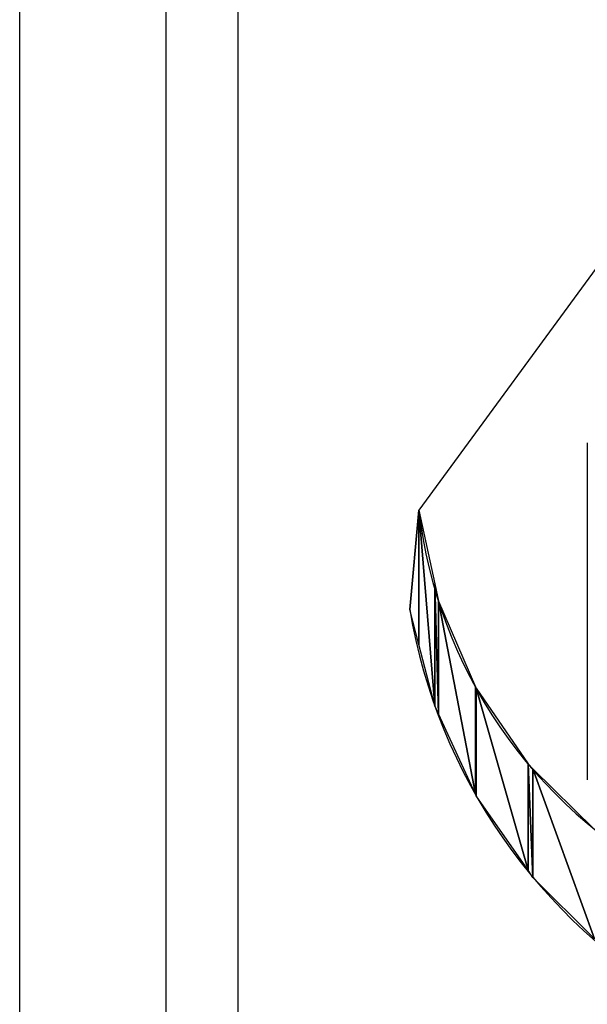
# Model space of a CAD drawing. Header units: inches. Extents: x 3 to 289, y 4 to 291.
# Tile 68 of 256: x 54.418 to 54.813, y 94.141 to 94.826. Entities that reach past the tile are written whole.
import ezdxf

# ---------------------------------------------------------------- set-up
doc = ezdxf.new("R2010")
doc.units = ezdxf.units.IN
doc.header["$LTSCALE"] = 0.5
doc.header["$MEASUREMENT"] = 0
doc.layers.add('PLOTVIEW1', color=7, linetype='Continuous')
doc.layers.add('STR_INS', color=8, linetype='Continuous')

msp = doc.modelspace()

# ---------------------------------------------------------------- linework, layer by layer
at = {"layer": 'PLOTVIEW1', "color": 252, "linetype": 'Continuous'}
for p, q in [((54.41776, 93.93995, 0.01969), (54.41776, 95.31662, 0.01969)), ((54.81278, 94.53192, 0.01969), (54.81278, 94.29751, 0.01969)), ((54.6955, 94.48513, 0.01969), (54.6892, 94.41591, 0.01969))]:
    msp.add_line(p, q, dxfattribs=at)
at = {"layer": 'PLOTVIEW1', "color": 56, "linetype": 'Continuous'}
for p, q in [((54.8818, 94.73951, 0.01969), (54.6955, 94.48513, 0.01969)), ((54.6892, 94.41591), (54.6955, 94.48513)), ((54.6955, 94.48513), (54.6955, 94.39169)), ((54.6955, 94.39169), (54.6955, 94.48513)), ((54.6955, 94.39169), (54.6955, 94.48513)), ((54.6955, 94.39169), (54.6955, 94.48513)), ((54.6955, 94.48513), (54.70658, 94.34903)), ((54.70658, 94.34903), (54.6955, 94.48513)), ((54.6955, 94.48513), (54.70658, 94.43388)), ((54.70658, 94.43388), (54.70658, 94.34903)), ((54.70658, 94.34903), (54.70658, 94.43388)), ((54.70658, 94.43388), (54.70922, 94.34331)), ((54.70922, 94.34331), (54.70658, 94.43388)), ((54.70658, 94.43388), (54.70922, 94.42169)), ((54.70922, 94.42169), (54.70922, 94.34331)), ((54.70922, 94.34331), (54.70922, 94.42169)), ((54.70922, 94.42169), (54.73488, 94.28754)), ((54.73488, 94.28754), (54.70922, 94.42169)), ((54.70922, 94.42169), (54.73488, 94.36207)), ((54.6955, 94.39169), (54.6892, 94.41591)), ((54.70658, 94.34903), (54.6955, 94.39169)), ((54.73488, 94.36207), (54.73488, 94.28754)), ((54.73488, 94.28754), (54.73488, 94.36207)), ((54.73488, 94.36207), (54.73547, 94.28627)), ((54.73547, 94.28627), (54.73488, 94.36207)), ((54.73488, 94.36207), (54.73547, 94.36121)), ((54.73547, 94.36121), (54.73547, 94.28627)), ((54.73547, 94.28627), (54.73547, 94.36121)), ((54.73547, 94.36121), (54.77154, 94.23449)), ((54.77154, 94.23449), (54.73547, 94.36121)), ((54.73547, 94.36121), (54.77154, 94.30849)), ((54.70922, 94.34331), (54.70658, 94.34903)), ((54.73488, 94.28754), (54.70922, 94.34331)), ((54.77154, 94.30849), (54.77154, 94.23449)), ((54.77154, 94.23449), (54.77154, 94.30849)), ((54.77154, 94.30849), (54.77496, 94.22957)), ((54.77496, 94.22957), (54.77154, 94.30849)), ((54.77154, 94.30849), (54.77496, 94.30512)), ((54.77496, 94.30512), (54.77496, 94.22957)), ((54.77496, 94.22957), (54.77496, 94.30512)), ((54.77496, 94.30512), (54.81781, 94.18674)), ((54.81781, 94.18674), (54.77496, 94.30512)), ((54.77496, 94.30512), (54.81781, 94.26297)), ((54.73547, 94.28627), (54.73488, 94.28754)), ((54.77154, 94.23449), (54.73547, 94.28627)), ((54.77496, 94.22957), (54.77154, 94.23449)), ((54.81781, 94.18674), (54.77496, 94.22957))]:
    msp.add_line(p, q, dxfattribs=at)
at = {"layer": 'PLOTVIEW1', "color": 252, "linetype": 'Continuous'}
for centre, radius, start, end in [((55.02921, 94.52411, 0.01969), 0.33599, 186.6612, 242.0945), ((55.07453, 94.48035, 0.01969), 0.39068, 189.494, 240.2271)]:
    msp.add_arc(centre, radius, start, end, dxfattribs=at)
at = {"layer": 'STR_INS', "color": 4, "linetype": 'Continuous'}
for p, q in [((54.51979, 93.93995), (54.51979, 95.3566)), ((54.56979, 93.93995), (54.56979, 95.3566))]:
    msp.add_line(p, q, dxfattribs=at)

doc.saveas('drawing.dxf')
